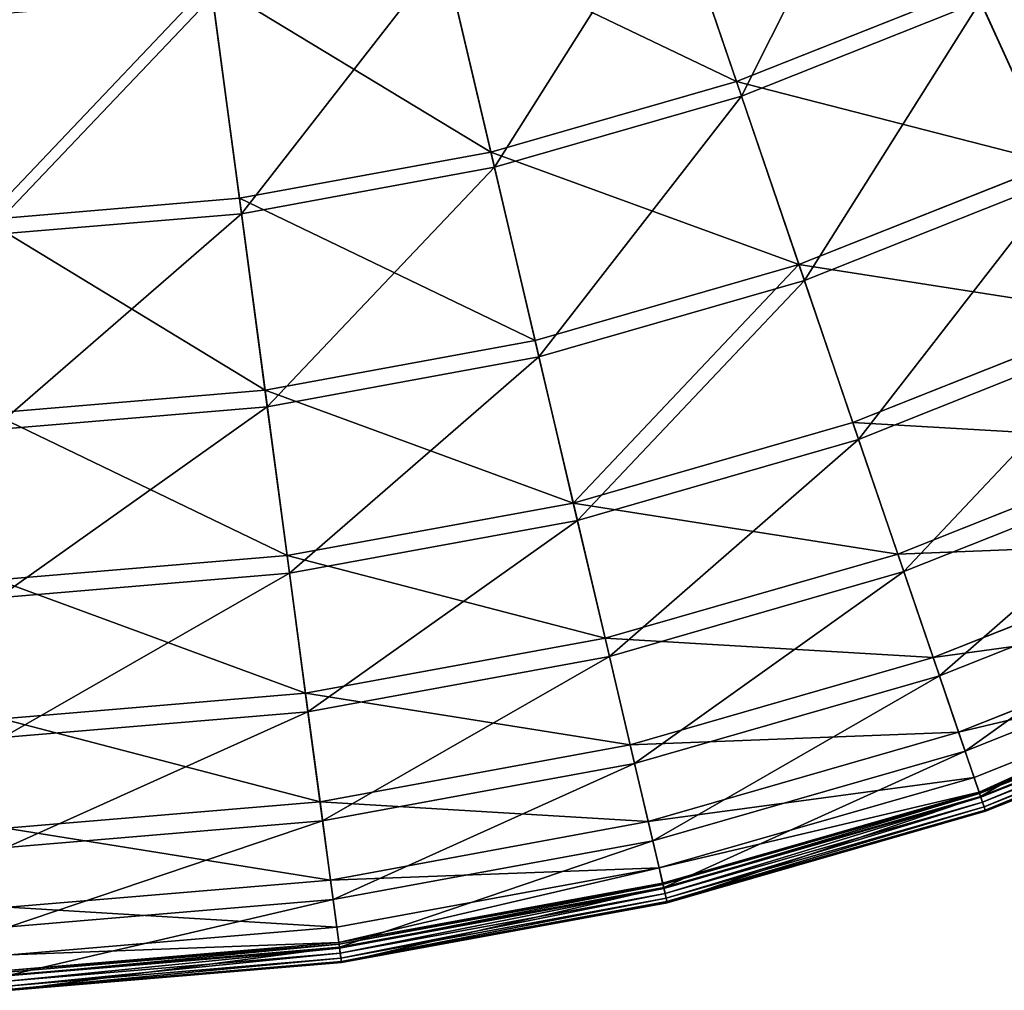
# Model space of a CAD drawing. Extents: x 0 to 1230, y 0 to 270.
# Tile 96 of 245: x 620 to 660, y 0 to 39. Entities that reach past the tile are written whole.
import ezdxf

# ---------------------------------------------------------------- set-up
doc = ezdxf.new("R2010")
doc.units = 0
doc.layers.get('0').update_dxf_attribs({"color": 13, "linetype": 'CONTINUOUS'})

# ---------------------------------------------------------------- blocks, each defined once
blk = doc.blocks.new('GROUP_6')
for p, q in [((168.867, 36.418, 83.993), (166.044, 44.685, 93.62)), ((166.228, 44.144, 94.193), (169.069, 35.826, 84.507)), ((159.028, 33.588, 83.993), (157.028, 42.092, 93.62)), ((159.171, 32.979, 84.507), (157.159, 41.535, 94.193)), ((148.958, 31.736, 83.993), (147.802, 40.395, 93.62)), ((168.867, 36.418, 83.993), (178.382, 40.198, 83.993)), ((181.593, 33.146, 73.557), (178.382, 40.198, 83.993)), ((149.041, 31.116, 84.507), (147.877, 39.828, 94.193)), ((178.641, 39.629, 84.507), (169.069, 35.826, 84.507)), ((181.872, 32.534, 74.007), (178.641, 39.629, 84.507)), ((159.028, 33.588, 83.993), (168.867, 36.418, 83.993)), ((171.372, 29.084, 73.557), (168.867, 36.418, 83.993)), ((169.069, 35.826, 84.507), (159.171, 32.979, 84.507)), ((169.069, 35.826, 84.507), (171.589, 28.448, 74.007)), ((148.958, 31.736, 83.993), (159.028, 33.588, 83.993)), ((160.802, 26.044, 73.557), (159.028, 33.588, 83.993)), ((171.372, 29.084, 73.557), (181.593, 33.146, 73.557)), ((159.171, 32.979, 84.507), (149.041, 31.116, 84.507)), ((160.956, 25.39, 74.007), (159.171, 32.979, 84.507)), ((181.872, 32.534, 74.007), (171.589, 28.448, 74.007)), ((138.756, 30.88, 83.993), (148.958, 31.736, 83.993)), ((149.984, 24.055, 73.557), (148.958, 31.736, 83.993)), ((149.041, 31.116, 84.507), (138.778, 30.255, 84.507)), ((150.073, 23.388, 74.007), (149.041, 31.116, 84.507)), ((160.802, 26.044, 73.557), (171.372, 29.084, 73.557)), ((173.534, 22.755, 62.412), (171.372, 29.084, 73.557)), ((171.589, 28.448, 74.007), (160.956, 25.39, 74.007)), ((171.589, 28.448, 74.007), (173.764, 22.08, 62.794)), ((173.534, 22.755, 62.412), (184.365, 27.059, 62.412)), ((149.984, 24.055, 73.557), (160.802, 26.044, 73.557)), ((162.333, 19.534, 62.412), (160.802, 26.044, 73.557)), ((184.661, 26.41, 62.794), (173.764, 22.08, 62.794)), ((160.956, 25.39, 74.007), (150.073, 23.388, 74.007)), ((162.496, 18.84, 62.794), (160.956, 25.39, 74.007)), ((139.024, 23.135, 73.557), (149.984, 24.055, 73.557)), ((150.87, 17.426, 62.412), (149.984, 24.055, 73.557)), ((150.073, 23.388, 74.007), (139.047, 22.463, 74.007)), ((150.964, 16.719, 62.794), (150.073, 23.388, 74.007)), ((162.333, 19.534, 62.412), (173.534, 22.755, 62.412)), ((175.331, 17.492, 50.667), (173.534, 22.755, 62.412)), ((173.764, 22.08, 62.794), (162.496, 18.84, 62.794)), ((173.764, 22.08, 62.794), (175.573, 16.785, 50.977)), ((175.331, 17.492, 50.667), (186.67, 21.998, 50.667)), ((186.98, 21.317, 50.977), (175.573, 16.785, 50.977)), ((150.87, 17.426, 62.412), (162.333, 19.534, 62.412)), ((163.606, 14.12, 50.667), (162.333, 19.534, 62.412)), ((162.496, 18.84, 62.794), (150.964, 16.719, 62.794)), ((163.777, 13.392, 50.977), (162.496, 18.84, 62.794)), ((176.748, 13.345, 38.433), (188.486, 18.009, 38.433)), ((139.256, 16.452, 62.412), (150.87, 17.426, 62.412)), ((151.606, 11.913, 50.667), (150.87, 17.426, 62.412)), ((163.606, 14.12, 50.667), (175.331, 17.492, 50.667)), ((176.748, 13.345, 38.433), (175.331, 17.492, 50.667)), ((188.807, 17.305, 38.668), (176.998, 12.612, 38.668)), ((150.964, 16.719, 62.794), (139.28, 15.739, 62.794)), ((151.705, 11.172, 50.977), (150.964, 16.719, 62.794)), ((175.573, 16.785, 50.977), (163.777, 13.392, 50.977)), ((175.573, 16.785, 50.977), (176.998, 12.612, 38.668)), ((177.77, 10.354, 25.83), (189.796, 15.133, 25.83)), ((190.125, 14.41, 25.988), (178.026, 9.603, 25.988)), ((151.606, 11.913, 50.667), (163.606, 14.12, 50.667)), ((164.609, 9.854, 38.433), (163.606, 14.12, 50.667)), ((163.777, 13.392, 50.977), (151.705, 11.172, 50.977)), ((164.786, 9.1, 38.668), (163.777, 13.392, 50.977)), ((164.609, 9.854, 38.433), (176.748, 13.345, 38.433)), ((177.77, 10.354, 25.83), (176.748, 13.345, 38.433)), ((178.387, 8.548, 12.977), (190.587, 13.395, 12.977)), ((178.587, 7.96, 0.363), (190.844, 12.831, 0.363)), ((190.871, 12.773, 0.165), (178.608, 7.9, 0.165)), ((190.921, 12.663, 13.057), (178.647, 7.785, 13.057)), ((190.935, 12.632, 0.024), (178.658, 7.753, 0.024)), ((176.998, 12.612, 38.668), (164.786, 9.1, 38.668)), ((176.998, 12.612, 38.668), (178.026, 9.603, 25.988)), ((178.724, 7.56, -0.02), (191.02, 12.445, -0.02)), ((178.788, 7.371, 0.044), (191.102, 12.264, 0.044)), ((139.448, 10.893, 50.667), (151.606, 11.913, 50.667)), ((152.186, 7.569, 38.433), (151.606, 11.913, 50.667)), ((178.834, 7.238, 0.199), (191.161, 12.136, 0.199)), ((178.848, 7.196, 0.403), (191.179, 12.096, 0.403)), ((151.705, 11.172, 50.977), (139.474, 10.146, 50.977)), ((152.289, 6.802, 38.668), (151.705, 11.172, 50.977)), ((165.333, 6.777, 25.83), (177.77, 10.354, 25.83)), ((178.387, 8.548, 12.977), (177.77, 10.354, 25.83)), ((152.186, 7.569, 38.433), (164.609, 9.854, 38.433)), ((165.333, 6.777, 25.83), (164.609, 9.854, 38.433)), ((178.026, 9.603, 25.988), (165.514, 6.004, 25.988)), ((178.026, 9.603, 25.988), (178.647, 7.785, 13.057)), ((164.786, 9.1, 38.668), (152.289, 6.802, 38.668)), ((165.514, 6.004, 25.988), (164.786, 9.1, 38.668)), ((165.77, 4.919, 12.977), (178.387, 8.548, 12.977)), ((178.587, 7.96, 0.363), (178.387, 8.548, 12.977)), ((165.912, 4.315, 0.363), (178.587, 7.96, 0.363)), ((178.608, 7.9, 0.165), (165.926, 4.253, 0.165)), ((178.587, 7.96, 0.363), (178.608, 7.9, 0.165)), ((178.608, 7.9, 0.165), (178.658, 7.753, 0.024)), ((139.6, 6.513, 38.433), (152.186, 7.569, 38.433)), ((152.605, 4.436, 25.83), (152.186, 7.569, 38.433)), ((178.647, 7.785, 13.057), (165.954, 4.135, 13.057)), ((178.658, 7.753, 0.024), (165.962, 4.102, 0.024)), ((166.008, 3.903, -0.02), (178.724, 7.56, -0.02)), ((178.647, 7.785, 13.057), (178.848, 7.196, 0.403)), ((178.658, 7.753, 0.024), (178.724, 7.56, -0.02)), ((178.788, 7.371, 0.044), (178.724, 7.56, -0.02)), ((166.054, 3.709, 0.044), (178.788, 7.371, 0.044)), ((166.086, 3.572, 0.199), (178.834, 7.238, 0.199)), ((166.096, 3.529, 0.403), (178.848, 7.196, 0.403)), ((178.834, 7.238, 0.199), (178.788, 7.371, 0.044)), ((178.848, 7.196, 0.403), (178.834, 7.238, 0.199)), ((152.289, 6.802, 38.668), (139.626, 5.739, 38.668)), ((152.71, 3.65, 25.988), (152.289, 6.802, 38.668)), ((152.605, 4.436, 25.83), (165.333, 6.777, 25.83)), ((165.77, 4.919, 12.977), (165.333, 6.777, 25.83)), ((165.514, 6.004, 25.988), (152.71, 3.65, 25.988)), ((165.954, 4.135, 13.057), (165.514, 6.004, 25.988)), ((152.858, 2.544, 12.977), (165.77, 4.919, 12.977)), ((165.912, 4.315, 0.363), (165.77, 4.919, 12.977)), ((139.709, 3.354, 25.83), (152.605, 4.436, 25.83)), ((152.858, 2.544, 12.977), (152.605, 4.436, 25.83)), ((152.94, 1.929, 0.363), (165.912, 4.315, 0.363)), ((165.926, 4.253, 0.165), (152.948, 1.866, 0.165)), ((165.954, 4.135, 13.057), (152.964, 1.746, 13.057)), ((165.962, 4.102, 0.024), (152.969, 1.712, 0.024)), ((165.912, 4.315, 0.363), (165.926, 4.253, 0.165)), ((165.926, 4.253, 0.165), (165.962, 4.102, 0.024)), ((166.096, 3.529, 0.403), (165.954, 4.135, 13.057)), ((165.962, 4.102, 0.024), (166.008, 3.903, -0.02)), ((152.71, 3.65, 25.988), (139.736, 2.561, 25.988)), ((152.964, 1.746, 13.057), (152.71, 3.65, 25.988)), ((152.996, 1.51, -0.02), (166.008, 3.903, -0.02)), ((153.022, 1.312, 0.044), (166.054, 3.709, 0.044)), ((153.041, 1.173, 0.199), (166.086, 3.572, 0.199)), ((166.054, 3.709, 0.044), (166.008, 3.903, -0.02)), ((166.086, 3.572, 0.199), (166.054, 3.709, 0.044)), ((166.096, 3.529, 0.403), (166.086, 3.572, 0.199)), ((153.047, 1.129, 0.403), (166.096, 3.529, 0.403)), ((139.775, 1.447, 12.977), (152.858, 2.544, 12.977)), ((152.94, 1.929, 0.363), (152.858, 2.544, 12.977)), ((139.797, 0.827, 0.363), (152.94, 1.929, 0.363)), ((152.948, 1.866, 0.165), (139.799, 0.763, 0.165)), ((152.964, 1.746, 13.057), (139.803, 0.642, 13.057)), ((152.969, 1.712, 0.024), (139.804, 0.608, 0.024)), ((152.94, 1.929, 0.363), (152.948, 1.866, 0.165)), ((152.948, 1.866, 0.165), (152.969, 1.712, 0.024)), ((153.047, 1.129, 0.403), (152.964, 1.746, 13.057)), ((152.969, 1.712, 0.024), (152.996, 1.51, -0.02)), ((139.811, 0.403, -0.02), (152.996, 1.51, -0.02)), ((139.818, 0.204, 0.044), (153.022, 1.312, 0.044)), ((153.022, 1.312, 0.044), (152.996, 1.51, -0.02)), ((153.041, 1.173, 0.199), (153.022, 1.312, 0.044)), ((139.823, 0.064, 0.199), (153.041, 1.173, 0.199)), ((139.824, 0.02, 0.403), (153.047, 1.129, 0.403)), ((153.047, 1.129, 0.403), (153.041, 1.173, 0.199))]:
    blk.add_line(p, q)
mesh = blk.add_polyface()
corners = [(166.044, 44.685, 93.62), (178.382, 40.198, 83.993), (168.867, 36.418, 83.993), (174.762, 48.149, 93.62)]
mesh.append_faces([[corners[k] for k in face] for face in [(0, 1, 2), (1, 0, 3)]], dxfattribs={"vtx0": -1})
mesh = blk.add_polyface()
corners = [(174.998, 47.629, 94.193), (169.069, 35.826, 84.507), (178.641, 39.629, 84.507), (166.228, 44.144, 94.193)]
mesh.append_faces([[corners[k] for k in face] for face in [(0, 1, 2), (1, 0, 3)]], dxfattribs={"vtx0": -1})
mesh = blk.add_polyface()
corners = [(157.028, 42.092, 93.62), (168.867, 36.418, 83.993), (159.028, 33.588, 83.993), (166.044, 44.685, 93.62)]
mesh.append_faces([[corners[k] for k in face] for face in [(0, 1, 2), (1, 0, 3)]], dxfattribs={"vtx0": -1})
mesh = blk.add_polyface()
corners = [(178.382, 40.198, 83.993), (191.368, 38.19, 73.557), (181.593, 33.146, 73.557), (187.48, 44.893, 83.993)]
mesh.append_faces([[corners[k] for k in face] for face in [(0, 1, 2), (1, 0, 3)]], dxfattribs={"vtx0": -1})
mesh = blk.add_polyface()
corners = [(187.794, 44.353, 84.507), (181.872, 32.534, 74.007), (191.705, 37.608, 74.007), (178.641, 39.629, 84.507)]
mesh.append_faces([[corners[k] for k in face] for face in [(0, 1, 2), (1, 0, 3)]], dxfattribs={"vtx0": -1})
mesh = blk.add_polyface()
corners = [(166.228, 44.144, 94.193), (159.171, 32.979, 84.507), (169.069, 35.826, 84.507), (157.159, 41.535, 94.193)]
mesh.append_faces([[corners[k] for k in face] for face in [(0, 1, 2), (1, 0, 3)]], dxfattribs={"vtx0": -1})
mesh = blk.add_polyface()
corners = [(147.802, 40.395, 93.62), (159.028, 33.588, 83.993), (148.958, 31.736, 83.993), (157.028, 42.092, 93.62)]
mesh.append_faces([[corners[k] for k in face] for face in [(0, 1, 2), (1, 0, 3)]], dxfattribs={"vtx0": -1})
mesh = blk.add_polyface()
corners = [(157.159, 41.535, 94.193), (149.041, 31.116, 84.507), (159.171, 32.979, 84.507), (147.877, 39.828, 94.193)]
mesh.append_faces([[corners[k] for k in face] for face in [(0, 1, 2), (1, 0, 3)]], dxfattribs={"vtx0": -1})
mesh = blk.add_polyface()
corners = [(138.756, 30.88, 83.993), (147.802, 40.395, 93.62), (148.958, 31.736, 83.993), (138.454, 39.611, 93.62)]
mesh.append_faces([[corners[k] for k in face] for face in [(0, 1, 2), (1, 0, 3)]], dxfattribs={"vtx0": -1})
mesh = blk.add_polyface()
corners = [(168.867, 36.418, 83.993), (181.593, 33.146, 73.557), (171.372, 29.084, 73.557), (178.382, 40.198, 83.993)]
mesh.append_faces([[corners[k] for k in face] for face in [(0, 1, 2), (1, 0, 3)]], dxfattribs={"vtx0": -1})
mesh = blk.add_polyface()
corners = [(147.877, 39.828, 94.193), (138.778, 30.255, 84.507), (149.041, 31.116, 84.507), (138.473, 39.04, 94.193)]
mesh.append_faces([[corners[k] for k in face] for face in [(0, 1, 2), (1, 0, 3)]], dxfattribs={"vtx0": -1})
mesh = blk.add_polyface()
corners = [(178.641, 39.629, 84.507), (171.589, 28.448, 74.007), (181.872, 32.534, 74.007), (169.069, 35.826, 84.507)]
mesh.append_faces([[corners[k] for k in face] for face in [(0, 1, 2), (1, 0, 3)]], dxfattribs={"vtx0": -1})
mesh = blk.add_polyface()
corners = [(159.028, 33.588, 83.993), (171.372, 29.084, 73.557), (160.802, 26.044, 73.557), (168.867, 36.418, 83.993)]
mesh.append_faces([[corners[k] for k in face] for face in [(0, 1, 2), (1, 0, 3)]], dxfattribs={"vtx0": -1})
mesh = blk.add_polyface()
corners = [(169.069, 35.826, 84.507), (160.956, 25.39, 74.007), (171.589, 28.448, 74.007), (159.171, 32.979, 84.507)]
mesh.append_faces([[corners[k] for k in face] for face in [(0, 1, 2), (1, 0, 3)]], dxfattribs={"vtx0": -1})
mesh = blk.add_polyface()
corners = [(148.958, 31.736, 83.993), (160.802, 26.044, 73.557), (149.984, 24.055, 73.557), (159.028, 33.588, 83.993)]
mesh.append_faces([[corners[k] for k in face] for face in [(0, 1, 2), (1, 0, 3)]], dxfattribs={"vtx0": -1})
mesh = blk.add_polyface()
corners = [(171.372, 29.084, 73.557), (184.365, 27.059, 62.412), (173.534, 22.755, 62.412), (181.593, 33.146, 73.557)]
mesh.append_faces([[corners[k] for k in face] for face in [(0, 1, 2), (1, 0, 3)]], dxfattribs={"vtx0": -1})
mesh = blk.add_polyface()
corners = [(159.171, 32.979, 84.507), (150.073, 23.388, 74.007), (160.956, 25.39, 74.007), (149.041, 31.116, 84.507)]
mesh.append_faces([[corners[k] for k in face] for face in [(0, 1, 2), (1, 0, 3)]], dxfattribs={"vtx0": -1})
mesh = blk.add_polyface()
corners = [(181.872, 32.534, 74.007), (173.764, 22.08, 62.794), (184.661, 26.41, 62.794), (171.589, 28.448, 74.007)]
mesh.append_faces([[corners[k] for k in face] for face in [(0, 1, 2), (1, 0, 3)]], dxfattribs={"vtx0": -1})
mesh = blk.add_polyface()
corners = [(138.756, 30.88, 83.993), (149.984, 24.055, 73.557), (139.024, 23.135, 73.557), (148.958, 31.736, 83.993)]
mesh.append_faces([[corners[k] for k in face] for face in [(0, 1, 2), (1, 0, 3)]], dxfattribs={"vtx0": -1})
mesh = blk.add_polyface()
corners = [(149.041, 31.116, 84.507), (139.047, 22.463, 74.007), (150.073, 23.388, 74.007), (138.778, 30.255, 84.507)]
mesh.append_faces([[corners[k] for k in face] for face in [(0, 1, 2), (1, 0, 3)]], dxfattribs={"vtx0": -1})
mesh = blk.add_polyface()
corners = [(162.333, 19.534, 62.412), (171.372, 29.084, 73.557), (173.534, 22.755, 62.412), (160.802, 26.044, 73.557)]
mesh.append_faces([[corners[k] for k in face] for face in [(0, 1, 2), (1, 0, 3)]], dxfattribs={"vtx0": -1})
mesh = blk.add_polyface()
corners = [(171.589, 28.448, 74.007), (162.496, 18.84, 62.794), (173.764, 22.08, 62.794), (160.956, 25.39, 74.007)]
mesh.append_faces([[corners[k] for k in face] for face in [(0, 1, 2), (1, 0, 3)]], dxfattribs={"vtx0": -1})
mesh = blk.add_polyface()
corners = [(173.534, 22.755, 62.412), (186.67, 21.998, 50.667), (175.331, 17.492, 50.667), (184.365, 27.059, 62.412)]
mesh.append_faces([[corners[k] for k in face] for face in [(0, 1, 2), (1, 0, 3)]], dxfattribs={"vtx0": -1})
mesh = blk.add_polyface()
corners = [(149.984, 24.055, 73.557), (162.333, 19.534, 62.412), (150.87, 17.426, 62.412), (160.802, 26.044, 73.557)]
mesh.append_faces([[corners[k] for k in face] for face in [(0, 1, 2), (1, 0, 3)]], dxfattribs={"vtx0": -1})
mesh = blk.add_polyface()
corners = [(184.661, 26.41, 62.794), (175.573, 16.785, 50.977), (186.98, 21.317, 50.977), (173.764, 22.08, 62.794)]
mesh.append_faces([[corners[k] for k in face] for face in [(0, 1, 2), (1, 0, 3)]], dxfattribs={"vtx0": -1})
mesh = blk.add_polyface()
corners = [(160.956, 25.39, 74.007), (150.964, 16.719, 62.794), (162.496, 18.84, 62.794), (150.073, 23.388, 74.007)]
mesh.append_faces([[corners[k] for k in face] for face in [(0, 1, 2), (1, 0, 3)]], dxfattribs={"vtx0": -1})
mesh = blk.add_polyface()
corners = [(139.024, 23.135, 73.557), (150.87, 17.426, 62.412), (139.256, 16.452, 62.412), (149.984, 24.055, 73.557)]
mesh.append_faces([[corners[k] for k in face] for face in [(0, 1, 2), (1, 0, 3)]], dxfattribs={"vtx0": -1})
mesh = blk.add_polyface()
corners = [(150.073, 23.388, 74.007), (139.28, 15.739, 62.794), (150.964, 16.719, 62.794), (139.047, 22.463, 74.007)]
mesh.append_faces([[corners[k] for k in face] for face in [(0, 1, 2), (1, 0, 3)]], dxfattribs={"vtx0": -1})
mesh = blk.add_polyface()
corners = [(162.333, 19.534, 62.412), (175.331, 17.492, 50.667), (163.606, 14.12, 50.667), (173.534, 22.755, 62.412)]
mesh.append_faces([[corners[k] for k in face] for face in [(0, 1, 2), (1, 0, 3)]], dxfattribs={"vtx0": -1})
mesh = blk.add_polyface()
corners = [(173.764, 22.08, 62.794), (163.777, 13.392, 50.977), (175.573, 16.785, 50.977), (162.496, 18.84, 62.794)]
mesh.append_faces([[corners[k] for k in face] for face in [(0, 1, 2), (1, 0, 3)]], dxfattribs={"vtx0": -1})
mesh = blk.add_polyface()
corners = [(175.331, 17.492, 50.667), (188.486, 18.009, 38.433), (176.748, 13.345, 38.433), (186.67, 21.998, 50.667)]
mesh.append_faces([[corners[k] for k in face] for face in [(0, 1, 2), (1, 0, 3)]], dxfattribs={"vtx0": -1})
mesh = blk.add_polyface()
corners = [(186.98, 21.317, 50.977), (176.998, 12.612, 38.668), (188.807, 17.305, 38.668), (175.573, 16.785, 50.977)]
mesh.append_faces([[corners[k] for k in face] for face in [(0, 1, 2), (1, 0, 3)]], dxfattribs={"vtx0": -1})
mesh = blk.add_polyface()
corners = [(150.87, 17.426, 62.412), (163.606, 14.12, 50.667), (151.606, 11.913, 50.667), (162.333, 19.534, 62.412)]
mesh.append_faces([[corners[k] for k in face] for face in [(0, 1, 2), (1, 0, 3)]], dxfattribs={"vtx0": -1})
mesh = blk.add_polyface()
corners = [(162.496, 18.84, 62.794), (151.705, 11.172, 50.977), (163.777, 13.392, 50.977), (150.964, 16.719, 62.794)]
mesh.append_faces([[corners[k] for k in face] for face in [(0, 1, 2), (1, 0, 3)]], dxfattribs={"vtx0": -1})
mesh = blk.add_polyface()
corners = [(176.748, 13.345, 38.433), (189.796, 15.133, 25.83), (177.77, 10.354, 25.83), (188.486, 18.009, 38.433)]
mesh.append_faces([[corners[k] for k in face] for face in [(0, 1, 2), (1, 0, 3)]], dxfattribs={"vtx0": -1})
mesh = blk.add_polyface()
corners = [(139.256, 16.452, 62.412), (151.606, 11.913, 50.667), (139.448, 10.893, 50.667), (150.87, 17.426, 62.412)]
mesh.append_faces([[corners[k] for k in face] for face in [(0, 1, 2), (1, 0, 3)]], dxfattribs={"vtx0": -1})
mesh = blk.add_polyface()
corners = [(163.606, 14.12, 50.667), (176.748, 13.345, 38.433), (164.609, 9.854, 38.433), (175.331, 17.492, 50.667)]
mesh.append_faces([[corners[k] for k in face] for face in [(0, 1, 2), (1, 0, 3)]], dxfattribs={"vtx0": -1})
mesh = blk.add_polyface()
corners = [(188.807, 17.305, 38.668), (178.026, 9.603, 25.988), (190.125, 14.41, 25.988), (176.998, 12.612, 38.668)]
mesh.append_faces([[corners[k] for k in face] for face in [(0, 1, 2), (1, 0, 3)]], dxfattribs={"vtx0": -1})
mesh = blk.add_polyface()
corners = [(150.964, 16.719, 62.794), (139.474, 10.146, 50.977), (151.705, 11.172, 50.977), (139.28, 15.739, 62.794)]
mesh.append_faces([[corners[k] for k in face] for face in [(0, 1, 2), (1, 0, 3)]], dxfattribs={"vtx0": -1})
mesh = blk.add_polyface()
corners = [(175.573, 16.785, 50.977), (164.786, 9.1, 38.668), (176.998, 12.612, 38.668), (163.777, 13.392, 50.977)]
mesh.append_faces([[corners[k] for k in face] for face in [(0, 1, 2), (1, 0, 3)]], dxfattribs={"vtx0": -1})
mesh = blk.add_polyface()
corners = [(177.77, 10.354, 25.83), (190.587, 13.395, 12.977), (178.387, 8.548, 12.977), (189.796, 15.133, 25.83)]
mesh.append_faces([[corners[k] for k in face] for face in [(0, 1, 2), (1, 0, 3)]], dxfattribs={"vtx0": -1})
mesh = blk.add_polyface()
corners = [(190.125, 14.41, 25.988), (178.647, 7.785, 13.057), (190.921, 12.663, 13.057), (178.026, 9.603, 25.988)]
mesh.append_faces([[corners[k] for k in face] for face in [(0, 1, 2), (1, 0, 3)]], dxfattribs={"vtx0": -1})
mesh = blk.add_polyface()
corners = [(151.606, 11.913, 50.667), (164.609, 9.854, 38.433), (152.186, 7.569, 38.433), (163.606, 14.12, 50.667)]
mesh.append_faces([[corners[k] for k in face] for face in [(0, 1, 2), (1, 0, 3)]], dxfattribs={"vtx0": -1})
mesh = blk.add_polyface()
corners = [(163.777, 13.392, 50.977), (152.289, 6.802, 38.668), (164.786, 9.1, 38.668), (151.705, 11.172, 50.977)]
mesh.append_faces([[corners[k] for k in face] for face in [(0, 1, 2), (1, 0, 3)]], dxfattribs={"vtx0": -1})
mesh = blk.add_polyface()
corners = [(164.609, 9.854, 38.433), (177.77, 10.354, 25.83), (165.333, 6.777, 25.83), (176.748, 13.345, 38.433)]
mesh.append_faces([[corners[k] for k in face] for face in [(0, 1, 2), (1, 0, 3)]], dxfattribs={"vtx0": -1})
mesh = blk.add_polyface()
corners = [(178.587, 7.96, 0.363), (190.587, 13.395, 12.977), (190.844, 12.831, 0.363), (178.387, 8.548, 12.977)]
mesh.append_faces([[corners[k] for k in face] for face in [(0, 1, 2), (1, 0, 3)]], dxfattribs={"vtx0": -1})
mesh = blk.add_polyface()
corners = [(178.587, 7.96, 0.363), (190.871, 12.773, 0.165), (178.608, 7.9, 0.165), (190.844, 12.831, 0.363)]
mesh.append_faces([[corners[k] for k in face] for face in [(0, 1, 2), (1, 0, 3)]], dxfattribs={"vtx0": -1})
mesh = blk.add_polyface()
corners = [(190.871, 12.773, 0.165), (178.658, 7.753, 0.024), (178.608, 7.9, 0.165), (190.935, 12.632, 0.024)]
mesh.append_faces([[corners[k] for k in face] for face in [(0, 1, 2), (1, 0, 3)]], dxfattribs={"vtx0": -1})
mesh = blk.add_polyface()
corners = [(190.921, 12.663, 13.057), (178.848, 7.196, 0.403), (191.179, 12.096, 0.403), (178.647, 7.785, 13.057)]
mesh.append_faces([[corners[k] for k in face] for face in [(0, 1, 2), (1, 0, 3)]], dxfattribs={"vtx0": -1})
mesh = blk.add_polyface()
corners = [(190.935, 12.632, 0.024), (178.724, 7.56, -0.02), (178.658, 7.753, 0.024), (191.02, 12.445, -0.02)]
mesh.append_faces([[corners[k] for k in face] for face in [(0, 1, 2), (1, 0, 3)]], dxfattribs={"vtx0": -1})
mesh = blk.add_polyface()
corners = [(176.998, 12.612, 38.668), (165.514, 6.004, 25.988), (178.026, 9.603, 25.988), (164.786, 9.1, 38.668)]
mesh.append_faces([[corners[k] for k in face] for face in [(0, 1, 2), (1, 0, 3)]], dxfattribs={"vtx0": -1})
mesh = blk.add_polyface()
corners = [(191.02, 12.445, -0.02), (178.788, 7.371, 0.044), (178.724, 7.56, -0.02), (191.102, 12.264, 0.044)]
mesh.append_faces([[corners[k] for k in face] for face in [(0, 1, 2), (1, 0, 3)]], dxfattribs={"vtx0": -1})
mesh = blk.add_polyface()
corners = [(191.102, 12.264, 0.044), (178.834, 7.238, 0.199), (178.788, 7.371, 0.044), (191.161, 12.136, 0.199)]
mesh.append_faces([[corners[k] for k in face] for face in [(0, 1, 2), (1, 0, 3)]], dxfattribs={"vtx0": -1})
mesh = blk.add_polyface()
corners = [(139.448, 10.893, 50.667), (152.186, 7.569, 38.433), (139.6, 6.513, 38.433), (151.606, 11.913, 50.667)]
mesh.append_faces([[corners[k] for k in face] for face in [(0, 1, 2), (1, 0, 3)]], dxfattribs={"vtx0": -1})
mesh = blk.add_polyface()
corners = [(191.161, 12.136, 0.199), (178.848, 7.196, 0.403), (178.834, 7.238, 0.199), (191.179, 12.096, 0.403)]
mesh.append_faces([[corners[k] for k in face] for face in [(0, 1, 2), (1, 0, 3)]], dxfattribs={"vtx0": -1})
mesh = blk.add_polyface()
corners = [(151.705, 11.172, 50.977), (139.626, 5.739, 38.668), (152.289, 6.802, 38.668), (139.474, 10.146, 50.977)]
mesh.append_faces([[corners[k] for k in face] for face in [(0, 1, 2), (1, 0, 3)]], dxfattribs={"vtx0": -1})
mesh = blk.add_polyface()
corners = [(165.333, 6.777, 25.83), (178.387, 8.548, 12.977), (165.77, 4.919, 12.977), (177.77, 10.354, 25.83)]
mesh.append_faces([[corners[k] for k in face] for face in [(0, 1, 2), (1, 0, 3)]], dxfattribs={"vtx0": -1})
mesh = blk.add_polyface()
corners = [(152.186, 7.569, 38.433), (165.333, 6.777, 25.83), (152.605, 4.436, 25.83), (164.609, 9.854, 38.433)]
mesh.append_faces([[corners[k] for k in face] for face in [(0, 1, 2), (1, 0, 3)]], dxfattribs={"vtx0": -1})
mesh = blk.add_polyface()
corners = [(178.026, 9.603, 25.988), (165.954, 4.135, 13.057), (178.647, 7.785, 13.057), (165.514, 6.004, 25.988)]
mesh.append_faces([[corners[k] for k in face] for face in [(0, 1, 2), (1, 0, 3)]], dxfattribs={"vtx0": -1})
mesh = blk.add_polyface()
corners = [(164.786, 9.1, 38.668), (152.71, 3.65, 25.988), (165.514, 6.004, 25.988), (152.289, 6.802, 38.668)]
mesh.append_faces([[corners[k] for k in face] for face in [(0, 1, 2), (1, 0, 3)]], dxfattribs={"vtx0": -1})
mesh = blk.add_polyface()
corners = [(165.77, 4.919, 12.977), (178.587, 7.96, 0.363), (165.912, 4.315, 0.363), (178.387, 8.548, 12.977)]
mesh.append_faces([[corners[k] for k in face] for face in [(0, 1, 2), (1, 0, 3)]], dxfattribs={"vtx0": -1})
mesh = blk.add_polyface()
corners = [(165.912, 4.315, 0.363), (178.608, 7.9, 0.165), (165.926, 4.253, 0.165), (178.587, 7.96, 0.363)]
mesh.append_faces([[corners[k] for k in face] for face in [(0, 1, 2), (1, 0, 3)]], dxfattribs={"vtx0": -1})
mesh = blk.add_polyface()
corners = [(178.608, 7.9, 0.165), (165.962, 4.102, 0.024), (165.926, 4.253, 0.165), (178.658, 7.753, 0.024)]
mesh.append_faces([[corners[k] for k in face] for face in [(0, 1, 2), (1, 0, 3)]], dxfattribs={"vtx0": -1})
mesh = blk.add_polyface()
corners = [(139.6, 6.513, 38.433), (152.605, 4.436, 25.83), (139.709, 3.354, 25.83), (152.186, 7.569, 38.433)]
mesh.append_faces([[corners[k] for k in face] for face in [(0, 1, 2), (1, 0, 3)]], dxfattribs={"vtx0": -1})
mesh = blk.add_polyface()
corners = [(178.647, 7.785, 13.057), (166.096, 3.529, 0.403), (178.848, 7.196, 0.403), (165.954, 4.135, 13.057)]
mesh.append_faces([[corners[k] for k in face] for face in [(0, 1, 2), (1, 0, 3)]], dxfattribs={"vtx0": -1})
mesh = blk.add_polyface()
corners = [(178.658, 7.753, 0.024), (166.008, 3.903, -0.02), (165.962, 4.102, 0.024), (178.724, 7.56, -0.02)]
mesh.append_faces([[corners[k] for k in face] for face in [(0, 1, 2), (1, 0, 3)]], dxfattribs={"vtx0": -1})
mesh = blk.add_polyface()
corners = [(178.724, 7.56, -0.02), (166.054, 3.709, 0.044), (166.008, 3.903, -0.02), (178.788, 7.371, 0.044)]
mesh.append_faces([[corners[k] for k in face] for face in [(0, 1, 2), (1, 0, 3)]], dxfattribs={"vtx0": -1})
mesh = blk.add_polyface()
corners = [(178.788, 7.371, 0.044), (166.086, 3.572, 0.199), (166.054, 3.709, 0.044), (178.834, 7.238, 0.199)]
mesh.append_faces([[corners[k] for k in face] for face in [(0, 1, 2), (1, 0, 3)]], dxfattribs={"vtx0": -1})
mesh = blk.add_polyface()
corners = [(178.848, 7.196, 0.403), (166.086, 3.572, 0.199), (178.834, 7.238, 0.199), (166.096, 3.529, 0.403)]
mesh.append_faces([[corners[k] for k in face] for face in [(0, 1, 2), (1, 0, 3)]], dxfattribs={"vtx0": -1})
mesh = blk.add_polyface()
corners = [(152.289, 6.802, 38.668), (139.736, 2.561, 25.988), (152.71, 3.65, 25.988), (139.626, 5.739, 38.668)]
mesh.append_faces([[corners[k] for k in face] for face in [(0, 1, 2), (1, 0, 3)]], dxfattribs={"vtx0": -1})
mesh = blk.add_polyface()
corners = [(152.605, 4.436, 25.83), (165.77, 4.919, 12.977), (152.858, 2.544, 12.977), (165.333, 6.777, 25.83)]
mesh.append_faces([[corners[k] for k in face] for face in [(0, 1, 2), (1, 0, 3)]], dxfattribs={"vtx0": -1})
mesh = blk.add_polyface()
corners = [(165.514, 6.004, 25.988), (152.964, 1.746, 13.057), (165.954, 4.135, 13.057), (152.71, 3.65, 25.988)]
mesh.append_faces([[corners[k] for k in face] for face in [(0, 1, 2), (1, 0, 3)]], dxfattribs={"vtx0": -1})
mesh = blk.add_polyface()
corners = [(152.94, 1.929, 0.363), (165.77, 4.919, 12.977), (165.912, 4.315, 0.363), (152.858, 2.544, 12.977)]
mesh.append_faces([[corners[k] for k in face] for face in [(0, 1, 2), (1, 0, 3)]], dxfattribs={"vtx0": -1})
mesh = blk.add_polyface()
corners = [(139.709, 3.354, 25.83), (152.858, 2.544, 12.977), (139.775, 1.447, 12.977), (152.605, 4.436, 25.83)]
mesh.append_faces([[corners[k] for k in face] for face in [(0, 1, 2), (1, 0, 3)]], dxfattribs={"vtx0": -1})
mesh = blk.add_polyface()
corners = [(152.948, 1.866, 0.165), (165.912, 4.315, 0.363), (165.926, 4.253, 0.165), (152.94, 1.929, 0.363)]
mesh.append_faces([[corners[k] for k in face] for face in [(0, 1, 2), (1, 0, 3)]], dxfattribs={"vtx0": -1})
mesh = blk.add_polyface()
corners = [(165.926, 4.253, 0.165), (152.969, 1.712, 0.024), (152.948, 1.866, 0.165), (165.962, 4.102, 0.024)]
mesh.append_faces([[corners[k] for k in face] for face in [(0, 1, 2), (1, 0, 3)]], dxfattribs={"vtx0": -1})
mesh = blk.add_polyface()
corners = [(165.954, 4.135, 13.057), (153.047, 1.129, 0.403), (166.096, 3.529, 0.403), (152.964, 1.746, 13.057)]
mesh.append_faces([[corners[k] for k in face] for face in [(0, 1, 2), (1, 0, 3)]], dxfattribs={"vtx0": -1})
mesh = blk.add_polyface()
corners = [(165.962, 4.102, 0.024), (152.996, 1.51, -0.02), (152.969, 1.712, 0.024), (166.008, 3.903, -0.02)]
mesh.append_faces([[corners[k] for k in face] for face in [(0, 1, 2), (1, 0, 3)]], dxfattribs={"vtx0": -1})
mesh = blk.add_polyface()
corners = [(152.71, 3.65, 25.988), (139.803, 0.642, 13.057), (152.964, 1.746, 13.057), (139.736, 2.561, 25.988)]
mesh.append_faces([[corners[k] for k in face] for face in [(0, 1, 2), (1, 0, 3)]], dxfattribs={"vtx0": -1})
mesh = blk.add_polyface()
corners = [(166.008, 3.903, -0.02), (153.022, 1.312, 0.044), (152.996, 1.51, -0.02), (166.054, 3.709, 0.044)]
mesh.append_faces([[corners[k] for k in face] for face in [(0, 1, 2), (1, 0, 3)]], dxfattribs={"vtx0": -1})
mesh = blk.add_polyface()
corners = [(166.054, 3.709, 0.044), (153.041, 1.173, 0.199), (153.022, 1.312, 0.044), (166.086, 3.572, 0.199)]
mesh.append_faces([[corners[k] for k in face] for face in [(0, 1, 2), (1, 0, 3)]], dxfattribs={"vtx0": -1})
mesh = blk.add_polyface()
corners = [(166.086, 3.572, 0.199), (153.047, 1.129, 0.403), (153.041, 1.173, 0.199), (166.096, 3.529, 0.403)]
mesh.append_faces([[corners[k] for k in face] for face in [(0, 1, 2), (1, 0, 3)]], dxfattribs={"vtx0": -1})
mesh = blk.add_polyface()
corners = [(139.775, 1.447, 12.977), (152.94, 1.929, 0.363), (139.797, 0.827, 0.363), (152.858, 2.544, 12.977)]
mesh.append_faces([[corners[k] for k in face] for face in [(0, 1, 2), (1, 0, 3)]], dxfattribs={"vtx0": -1})
mesh = blk.add_polyface()
corners = [(139.797, 0.827, 0.363), (152.948, 1.866, 0.165), (139.799, 0.763, 0.165), (152.94, 1.929, 0.363)]
mesh.append_faces([[corners[k] for k in face] for face in [(0, 1, 2), (1, 0, 3)]], dxfattribs={"vtx0": -1})
mesh = blk.add_polyface()
corners = [(152.948, 1.866, 0.165), (139.804, 0.608, 0.024), (139.799, 0.763, 0.165), (152.969, 1.712, 0.024)]
mesh.append_faces([[corners[k] for k in face] for face in [(0, 1, 2), (1, 0, 3)]], dxfattribs={"vtx0": -1})
mesh = blk.add_polyface()
corners = [(152.964, 1.746, 13.057), (139.824, 0.02, 0.403), (153.047, 1.129, 0.403), (139.803, 0.642, 13.057)]
mesh.append_faces([[corners[k] for k in face] for face in [(0, 1, 2), (1, 0, 3)]], dxfattribs={"vtx0": -1})
mesh = blk.add_polyface()
corners = [(152.969, 1.712, 0.024), (139.811, 0.403, -0.02), (139.804, 0.608, 0.024), (152.996, 1.51, -0.02)]
mesh.append_faces([[corners[k] for k in face] for face in [(0, 1, 2), (1, 0, 3)]], dxfattribs={"vtx0": -1})
mesh = blk.add_polyface()
corners = [(152.996, 1.51, -0.02), (139.818, 0.204, 0.044), (139.811, 0.403, -0.02), (153.022, 1.312, 0.044)]
mesh.append_faces([[corners[k] for k in face] for face in [(0, 1, 2), (1, 0, 3)]], dxfattribs={"vtx0": -1})
mesh = blk.add_polyface()
corners = [(153.022, 1.312, 0.044), (139.823, 0.064, 0.199), (139.818, 0.204, 0.044), (153.041, 1.173, 0.199)]
mesh.append_faces([[corners[k] for k in face] for face in [(0, 1, 2), (1, 0, 3)]], dxfattribs={"vtx0": -1})
mesh = blk.add_polyface()
corners = [(153.047, 1.129, 0.403), (139.823, 0.064, 0.199), (153.041, 1.173, 0.199), (139.824, 0.02, 0.403)]
mesh.append_faces([[corners[k] for k in face] for face in [(0, 1, 2), (1, 0, 3)]], dxfattribs={"vtx0": -1})
blk = doc.blocks.new('COMPONENT_3')
blk.add_blockref('GROUP_6', (0, 0))
blk = doc.blocks.new('GROUP_25')
blk.add_blockref('COMPONENT_3', (479.98, -0.02, 0.02))

msp = doc.modelspace()

# ---------------------------------------------------------------- block references
msp.add_blockref('GROUP_25', (0, 0))

doc.saveas('drawing.dxf')
